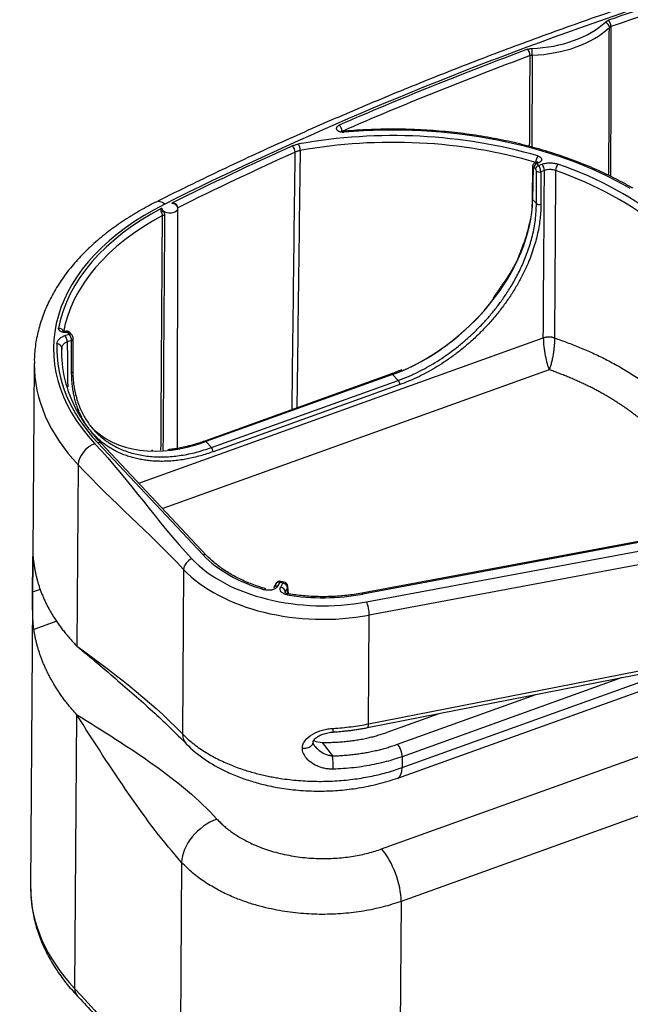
# Model space of a CAD drawing. Extents: x 2651 to 7771, y -1163 to 1075.
# Tile 31 of 256: x 3637 to 3685, y -464 to -386. Entities that reach past the tile are written whole.
import ezdxf

# ---------------------------------------------------------------- set-up
doc = ezdxf.new("R2010")
doc.units = 0
doc.header["$LTSCALE"] = 10
doc.layers.add('1', color=7, linetype='CONTINUOUS')

msp = doc.modelspace()

# ---------------------------------------------------------------- linework, layer by layer
at = {"layer": '1', "color": 7, "linetype": 'Continuous'}
for p, q in [((3677.487, -397.064), (3677.35, -397.113)), ((3677.161, -397.399), (3677.129, -399.934)), ((3649.055, -419.701), (3649.079, -400.689)), ((3640.664, -410.685), (3640.523, -410.536)), ((3640.8, -413.599), (3640.796, -411.025)), ((3637.707, -412.953), (3637.424, -454.384)), ((3665.993, -413.811), (3651.21, -419.122)), ((3651.355, -428.165), (3643.012, -419.29)), ((3694.603, -425.376), (3663.637, -431.156)), ((3637.585, -431.05), (3637.601, -428.693)), ((3656.826, -430.404), (3656.643, -430.721)), ((3657.484, -430.278), (3657.24, -430.223)), ((3657.834, -431.214), (3657.779, -430.615)), ((3664.093, -441.792), (3696.059, -435.511)), ((3666.487, -445.777), (3689.089, -437.658)), ((3665.646, -442.158), (3669.767, -440.677))]:
    msp.add_line(p, q, dxfattribs=at)
at = {"layer": '1', "color": 253, "linetype": 'Continuous'}
for p, q in [((3677.618, -397.124), (3677.481, -397.173)), ((3677.481, -397.173), (3677.619, -397.319)), ((3677.619, -397.319), (3677.903, -397.217)), ((3677.196, -397.481), (3677.164, -400.016)), ((3677.398, -397.597), (3677.26, -397.451)), ((3677.466, -400.338), (3677.462, -397.764)), ((3678.094, -397.717), (3677.809, -397.819)), ((3677.809, -397.819), (3677.813, -400.393)), ((3677.164, -400.016), (3677.466, -400.338)), ((3640.134, -410.784), (3640.48, -410.66)), ((3640.67, -411.16), (3640.325, -411.284)), ((3640.48, -410.66), (3640.339, -410.51)), ((3640.674, -413.733), (3640.67, -411.16)), ((3645.995, -422.463), (3678.007, -410.964)), ((3678.473, -413.48), (3647.881, -424.469)), ((3666.08, -413.851), (3651.297, -419.161)), ((3651.742, -419.635), (3666.525, -414.324)), ((3666.525, -414.324), (3666.08, -413.851)), ((3666.652, -414.657), (3651.869, -419.968)), ((3651.08, -428.127), (3642.736, -419.252)), ((3651.297, -419.161), (3651.742, -419.635)), ((3641.189, -421), (3641.091, -435.344)), ((3694.675, -425.452), (3663.709, -431.232)), ((3664.009, -431.839), (3695.953, -425.876)), ((3696.173, -426.927), (3664.229, -432.889)), ((3637.676, -428.666), (3637.601, -428.693)), ((3649.537, -429.278), (3649.448, -442.286)), ((3657.158, -430.296), (3656.975, -430.613)), ((3657.402, -430.351), (3657.158, -430.296)), ((3657.219, -430.668), (3657.402, -430.351)), ((3657.758, -430.73), (3657.576, -431.048)), ((3657.802, -431.209), (3657.758, -430.73)), ((3637.585, -431.05), (3638.199, -430.83)), ((3664.17, -441.497), (3664.229, -432.889)), ((3639.507, -433.372), (3637.686, -434.026)), ((3664.17, -441.497), (3696.136, -435.216)), ((3666.827, -444.957), (3689.429, -436.838)), ((3684.253, -437.831), (3666.832, -444.089)), ((3666.472, -443.104), (3677.404, -439.177)), ((3641.055, -440.745), (3640.906, -462.43)), ((3660.506, -442.96), (3661.33, -444.027)), ((3665.209, -451.385), (3687.488, -443.382)), ((3666.832, -444.089), (3666.827, -444.957)), ((3689.356, -447.417), (3666.754, -455.536)), ((3649.379, -452.45), (3649.246, -471.903)), ((3666.754, -455.536), (3666.623, -474.794))]:
    msp.add_line(p, q, dxfattribs=at)
at = {"layer": '1', "color": 7, "linetype": 'Continuous'}
for centre, start, end in [((3657.156, -430.594), 109.75873, 150.03036), ((3657.156, -430.594), 77.28164, 109.75873), ((3657.4, -430.65), 5.20792, 77.28164)]:
    msp.add_arc(centre, 0.381, start, end, dxfattribs=at)
at = {"layer": '1', "color": 253, "linetype": 'Continuous'}
for centre, major_axis, ratio, start_param, end_param in [((3807.421, -522.55), (-252.47, 1.726), 0.620496, 5.093064, 5.399821), ((3807.421, -522.55), (252.214, -1.724), 0.620496, 2.019456, 2.090122), ((3807.419, -522.848), (-251.833, 1.722), 0.620496, 5.161048, 5.231714), ((3676.557, -383.348), (-7.62, 0.052), 0.620496, 1.647272, 2.562427), ((3682.915, -386.279), (-0.26, 0.278), 0.65632, 3.751112, 5.317545), ((3683.175, -386.129), (-0.125, 0.36), 0.389199, 3.977673, 5.544106), ((3676.555, -383.646), (8.001, -0.055), 0.620496, 4.788864, 5.70402), ((3807.421, -522.55), (252.214, -1.724), 0.620496, 2.119577, 2.190243), ((3807.419, -522.848), (-251.833, 1.722), 0.620496, 5.26117, 5.331836), ((3676.765, -388.432), (-0.133, 0.357), 0.409081, 3.968994, 5.535427), ((3677.105, -388.366), (-0.015, 0.381), 0.059914, 4.045952, 5.612385), ((3666.278, -411.51), (-27.366, 0.187), 0.620496, 3.968566, 4.865151), ((3666.278, -411.51), (26.671, -0.182), 0.620496, 1.137632, 1.865048), ((3661.858, -394.427), (-0.152, 0.349), 0.4553, 3.945656, 5.512089), ((3662.227, -394.998), (0.034, -0.38), 0.119332, 2.46651, 3.142025), ((3658.649, -395.918), (-0.068, 0.375), 0.227439, 4.028516, 5.592331), ((3666.276, -411.807), (-26.29, 0.18), 0.620496, 4.279225, 5.00664), ((3807.421, -522.55), (252.214, -1.724), 0.620496, 2.208393, 2.256207), ((3807.419, -522.848), (-251.833, 1.722), 0.620496, 5.349986, 5.396831), ((3658.144, -396.072), (-0.157, 0.347), 0.466813, 3.939061, 5.505494), ((3677.48, -397.372), (0.185, 0.174), 0.675009, 0.999125, 2.569921), ((3677.479, -397.472), (0.129, -0.359), 0.399183, 2.398248, 3.140817), ((3677.574, -396.865), (0.108, 0.365), 0.329168, 0.716987, 2.280802), ((3677.616, -397.422), (0.129, -0.359), 0.399183, 2.398248, 3.1416), ((3677.901, -397.516), (0.129, -0.359), 0.399183, 0.840542, 2.398248), ((3679.161, -397.513), (-0.126, -0.36), 0.37876, 3.876405, 5.434111), ((3666.278, -411.51), (26.474, -0.181), 0.620496, 0.642052, 1.066738), ((3677.415, -397.402), (0.254, -0.003), 0.626363, 3.141788, 3.679198), ((3677.26, -397.55), (-0.043, 0.12), 0.399183, 5.539841, 7.101911), ((3677.617, -397.518), (-0.185, -0.174), 0.675009, 4.140718, 5.711514), ((3677.397, -397.697), (0.043, -0.12), 0.399183, 0.840542, 2.398248), ((3677.681, -397.685), (-0.254, 0), 0.611607, 0.528865, 2.099661), ((3677.617, -397.618), (-0.129, 0.359), 0.399183, 3.982135, 5.539841), ((3666.276, -411.805), (-26.093, 0.178), 0.620496, 3.783644, 4.208331), ((3648.035, -401.574), (0.682, -1.363), 0.497623, 2.344457, 3.141636), ((3677.685, -400.259), (-0.254, 0), 0.611607, 0.528865, 2.099661), ((3663.115, -411.932), (-23.875, 0.163), 0.620496, 5.399821, 6.817238), ((3663.115, -411.932), (23.62, -0.161), 0.620496, 2.279963, 3.032735), ((3663.113, -412.229), (-23.239, 0.159), 0.620496, 5.4323, 6.174328), ((3639.644, -410.478), (0.375, -0.069), 0.779568, 0.30544, 1.70725), ((3640.338, -410.71), (0.185, 0.174), 0.675009, 6.283186, 7.28231), ((3640.132, -411.083), (-0.129, 0.359), 0.399183, 3.982135, 5.539841), ((3640.478, -410.859), (-0.185, -0.174), 0.675009, 3.139803, 4.140718), ((3640.478, -410.959), (0.129, -0.359), 0.399183, 0.840542, 2.398248), ((3640.542, -411.026), (-0.254, 0), 0.611607, 2.099661, 3.142938), ((3678.456, -411.432), (0.889, -0.006), 0.608588, 1.061652, 2.104654), ((3678.456, -411.442), (-0.889, -0.009), 0.602679, 4.193304, 5.236265), ((3663.115, -411.932), (23.616, -0.161), 0.620496, 3.119041, 3.675646), ((3639.505, -411.739), (-0.381, 0.016), 0.78401, 3.183175, 4.740881), ((3663.107, -413.127), (25.399, -0.174), 0.620496, 3.144934, 3.675646), ((3640.546, -413.599), (-0.254, 0), 0.611607, 2.099661, 3.141593), ((3666.078, -414.05), (0.086, -0.239), 0.399183, 2.398248, 3.136892), ((3666.523, -414.524), (0.086, -0.239), 0.399183, 0.840542, 2.398248), ((3642.505, -420.528), (1.11, 1.044), 0.675009, 0.999125, 2.569921), ((3642.734, -419.551), (-0.278, -0.261), 0.675009, 3.141594, 4.140718), ((3651.295, -419.361), (0.086, -0.239), 0.399183, 2.398248, 3.136231), ((3651.74, -419.834), (0.086, -0.239), 0.399183, 0.840542, 2.398248), ((3651.078, -428.426), (-0.278, -0.261), 0.675009, 3.141473, 4.140718), ((3660.5, -424.744), (10.917, -0.075), 0.620496, 3.675646, 4.28564), ((3650.195, -429.041), (0.555, 0.522), 0.675009, 0.999125, 2.569921), ((3660.5, -424.744), (-11.938, 0.082), 0.620496, 0.534053, 1.873429), ((3660.496, -425.341), (12.7, -0.087), 0.620496, 3.675646, 5.015021), ((3656.973, -430.911), (0.33, -0.19), 0.73968, 1.968272, 3.141734), ((3657.156, -430.594), (-0.33, 0.19), 0.73968, 5.109864, 6.283181), ((3657.156, -430.594), (-0.084, -0.372), 0.260497, 3.14161, 3.83959), ((3657.217, -430.967), (-0.33, 0.19), 0.73968, 3.539068, 5.109864), ((3657.4, -430.65), (-0.084, -0.372), 0.260497, 3.14161, 3.83959), ((3657.4, -430.65), (-0.33, 0.19), 0.73968, 3.539068, 5.109864), ((3657.4, -430.65), (0.379, 0.035), 0.751979, 5.876922, 6.283193), ((3655.937, -431.178), (-0.106, -0.366), 0.324595, 3.137413, 3.857123), ((3657.742, -431.585), (0.062, 0.376), 0.194744, 6.281058, 6.968101), ((3660.5, -424.744), (10.917, -0.075), 0.620496, 4.461432, 5.015021), ((3663.707, -431.531), (0.07, -0.375), 0.233721, 2.449472, 3.141605), ((3664.005, -432.436), (-0.14, 0.749), 0.233721, 4.020269, 5.591065), ((3663.946, -441.045), (-0.147, 0.748), 0.226246, 3.141615, 4.018084), ((3651.202, -441.656), (-1.453, -1.421), 0.69102, 5.698129, 6.281361), ((3661.328, -441.377), (-0.046, 0.761), 0.04758, 3.129421, 4.040505), ((3666.447, -443.679), (0.258, -0.717), 0.399183, 0.827452, 2.345888), ((3661.306, -444.602), (0.018, -0.762), 0.076158, 0.901149, 2.424918), ((3665.8, -443.865), (0.687, -1.912), 0.399183, 6.282602, 7.110637), ((3652.118, -451.466), (-2.354, -2.131), 0.658535, 4.153269, 5.724065), ((3665.15, -453.829), (1.073, -2.988), 0.399183, 0.827452, 2.372068), ((3662.824, -454.557), (-25.399, 0.174), 0.620496, 6.291753, 6.817238), ((3642.221, -461.958), (1.11, 1.044), 0.675009, 2.569921, 3.134377)]:
    msp.add_ellipse(centre, major_axis=major_axis, ratio=ratio, start_param=start_param, end_param=end_param, dxfattribs=at)
at = {"layer": '1', "color": 7, "linetype": 'Continuous'}
for centre, major_axis, ratio, start_param, end_param in [((3648.444, -400.686), (-0.635, 0.004), 0.620496, 3.885237, 4.468253), ((3666.205, -403.953), (9.309, 8.639), 0.66947, 4.145029, 5.715825), ((3677.383, -399.938), (0.254, -0.003), 0.626363, 3.141568, 3.679198), ((3647.834, -400.966), (-0.114, -0.057), 0.063329, 1.02934, 2.645728), ((3648.444, -400.686), (-0.635, 0.004), 0.620496, 0.058103, 0.646068), ((3648.444, -400.686), (-0.635, 0.004), 0.620496, 0.646068, 3.885237), ((3649.007, -400.369), (-0.11, -0.064), 0.023171, 5.726566, 7.333175), ((3666.077, -403.815), (9.494, 8.813), 0.669579, 4.220859, 4.960017), ((3663.113, -412.227), (-23.236, 0.159), 0.620496, 6.260633, 6.612208), ((3663.107, -413.127), (25.399, -0.174), 0.620496, 3.141589, 3.144934), ((3651.422, -409.263), (9.309, 8.639), 0.66947, 3.145904, 4.145029), ((3662.824, -454.557), (-25.399, 0.174), 0.620496, 6.283182, 6.291753)]:
    msp.add_ellipse(centre, major_axis=major_axis, ratio=ratio, start_param=start_param, end_param=end_param, dxfattribs=at)
at = {"layer": '1', "color": 253, "linetype": 'Continuous', "extrusion": (0.375681, 0.134948, 0.916871)}
msp.add_ellipse((3647.949, -401.343), major_axis=(0.118, -0.004, -0.048), ratio=0.615978, start_param=0.924497, end_param=2.246606, dxfattribs=at)
at = {"layer": '1', "color": 7, "linetype": 'Continuous'}
for points, knots in [([(3714.246, -376.18), (3713.28, -376.413), (3710.488, -377.098), (3705.9, -378.284), (3700.508, -379.771), (3695.173, -381.335), (3689.899, -382.977), (3684.689, -384.695), (3679.544, -386.488), (3674.469, -388.356), (3669.466, -390.297), (3664.537, -392.311), (3659.685, -394.396), (3654.914, -396.551), (3650.811, -398.497), (3648.309, -399.732), (3647.352, -400.211)], [0, 0, 0, 0, 0.040038, 0.116064, 0.192093, 0.268123, 0.344156, 0.420191, 0.496228, 0.572267, 0.648308, 0.724351, 0.800396, 0.876443, 0.952492, 1, 1, 1, 1]), ([(3683.363, -386.334), (3683.35, -386.339), (3683.337, -386.344), (3683.319, -386.352), (3683.313, -386.355), (3683.302, -386.361), (3683.285, -386.37), (3683.259, -386.386), (3683.241, -386.401), (3683.233, -386.409)], [0, 0, 0, 0, 0.25, 0.25, 0.375, 0.375, 0.5, 0.75, 1, 1, 1, 1]), ([(3677.132, -388.6), (3677.117, -388.601), (3677.102, -388.602), (3677.08, -388.605), (3677.073, -388.606), (3677.058, -388.608), (3677.037, -388.612), (3677.002, -388.62), (3676.975, -388.628), (3676.962, -388.633)], [0, 0, 0, 0, 0.25, 0.25, 0.375, 0.375, 0.5, 0.75, 1, 1, 1, 1]), ([(3662.193, -394.619), (3662.167, -394.62), (3662.122, -394.622), (3662.067, -394.616), (3662.034, -394.61), (3662.023, -394.608), (3662.018, -394.61), (3662.015, -394.613)], [0, 0, 0, 0, 0.268782, 0.510146, 0.729836, 0.933526, 1, 1, 1, 1]), ([(3685.083, -399.111), (3684.83, -398.964), (3684.085, -398.548), (3682.794, -397.901), (3681.181, -397.202), (3679.493, -396.576), (3677.741, -396.026), (3675.931, -395.554), (3674.075, -395.162), (3672.179, -394.853), (3670.255, -394.628), (3668.311, -394.488), (3666.357, -394.433), (3664.437, -394.464), (3663.051, -394.546), (3662.316, -394.608), (3662.193, -394.619)], [0, 0, 0, 0, 0.041638, 0.120629, 0.19962, 0.278602, 0.357573, 0.436532, 0.515481, 0.59442, 0.673351, 0.752278, 0.831202, 0.910126, 0.984904, 1, 1, 1, 1]), ([(3658.758, -396.143), (3658.723, -396.15), (3658.654, -396.164), (3658.555, -396.191), (3658.492, -396.213), (3658.445, -396.23), (3658.43, -396.236), (3658.399, -396.249), (3658.384, -396.256), (3658.37, -396.262)], [0, 0, 0, 0, 0.25, 0.5, 0.75, 0.75, 0.875, 0.875, 1, 1, 1, 1]), ([(3677.351, -397.117), (3677.328, -397.123), (3677.279, -397.145), (3677.219, -397.204), (3677.178, -397.28), (3677.163, -397.347), (3677.161, -397.387), (3677.161, -397.399)], [0, 0, 0, 0, 0.189057, 0.439542, 0.664966, 0.893567, 1, 1, 1, 1]), ([(3647.352, -400.211), (3647.091, -400.342), (3646.348, -400.73), (3645.176, -401.417), (3643.884, -402.298), (3642.696, -403.244), (3641.619, -404.247), (3640.662, -405.304), (3639.831, -406.406), (3639.13, -407.548), (3638.566, -408.721), (3638.139, -409.917), (3637.855, -411.128), (3637.72, -412.163), (3637.717, -412.79), (3637.724, -413.011)], [0, 0, 0, 0, 0.044552, 0.128587, 0.212688, 0.29676, 0.380723, 0.464471, 0.547876, 0.630804, 0.71314, 0.794818, 0.875849, 0.956335, 1, 1, 1, 1]), ([(3648.6, -400.304), (3648.64, -400.301), (3648.656, -400.3), (3648.664, -400.3), (3648.68, -400.3), (3648.688, -400.3), (3648.712, -400.3), (3648.728, -400.301), (3648.759, -400.304), (3648.775, -400.306), (3648.799, -400.311), (3648.807, -400.313), (3648.818, -400.316), (3648.822, -400.317), (3648.83, -400.319), (3648.834, -400.32), (3648.853, -400.327), (3648.868, -400.333), (3648.889, -400.344), (3648.896, -400.348), (3648.906, -400.354), (3648.91, -400.357), (3648.916, -400.361), (3648.919, -400.364), (3648.928, -400.372), (3648.937, -400.38), (3648.944, -400.39), (3648.949, -400.396), (3648.952, -400.4), (3648.954, -400.404)], [0, 0, 0, 0, 0.125, 0.1875, 0.1875, 0.25, 0.25, 0.375, 0.375, 0.5, 0.5, 0.5625, 0.5625, 0.59375, 0.59375, 0.625, 0.625, 0.75, 0.75, 0.8125, 0.8125, 0.84375, 0.84375, 0.875, 0.875, 0.9375, 0.96875, 0.96875, 1, 1, 1, 1]), ([(3647.778, -401.002), (3647.776, -400.997), (3647.774, -400.993), (3647.772, -400.986), (3647.77, -400.982), (3647.766, -400.971), (3647.764, -400.963), (3647.761, -400.948), (3647.759, -400.941), (3647.758, -400.93), (3647.757, -400.926), (3647.756, -400.92), (3647.756, -400.915), (3647.755, -400.898), (3647.755, -400.884), (3647.756, -400.864), (3647.757, -400.854), (3647.758, -400.845), (3647.759, -400.839), (3647.759, -400.835), (3647.762, -400.82), (3647.765, -400.808), (3647.771, -400.786), (3647.775, -400.775), (3647.783, -400.754), (3647.788, -400.743), (3647.795, -400.73), (3647.797, -400.726), (3647.799, -400.722), (3647.802, -400.718), (3647.809, -400.706), (3647.811, -400.702)], [0, 0, 0, 0, 0.03125, 0.03125, 0.0625, 0.0625, 0.125, 0.125, 0.1875, 0.1875, 0.21875, 0.21875, 0.25, 0.25, 0.375, 0.375, 0.4375, 0.46875, 0.46875, 0.5, 0.5, 0.625, 0.625, 0.75, 0.75, 0.875, 0.875, 0.9375, 0.9375, 0.96875, 1, 1, 1, 1]), ([(3647.865, -401.283), (3647.865, -401.272), (3647.864, -401.251), (3647.86, -401.217), (3647.854, -401.194), (3647.849, -401.176), (3647.848, -401.17), (3647.844, -401.158), (3647.838, -401.14), (3647.827, -401.11), (3647.817, -401.086), (3647.811, -401.072), (3647.809, -401.067), (3647.807, -401.062), (3647.805, -401.058), (3647.801, -401.05), (3647.792, -401.031), (3647.784, -401.013), (3647.778, -401.001)], [0, 0, 0, 0, 0.125, 0.25, 0.375, 0.375, 0.4375, 0.4375, 0.5, 0.625, 0.75, 0.75, 0.78125, 0.78125, 0.8125, 0.8125, 0.875, 1, 1, 1, 1]), ([(3647.935, -400.92), (3647.942, -400.935), (3647.949, -400.951), (3647.959, -400.975), (3647.962, -400.983), (3647.969, -400.999), (3647.972, -401.007), (3647.981, -401.031), (3647.992, -401.062), (3648.001, -401.093), (3648.007, -401.116), (3648.009, -401.123), (3648.013, -401.139), (3648.015, -401.146), (3648.02, -401.169), (3648.025, -401.198), (3648.03, -401.242), (3648.031, -401.269), (3648.031, -401.283)], [0, 0, 0, 0, 0.125, 0.125, 0.1875, 0.1875, 0.25, 0.25, 0.375, 0.5, 0.5, 0.5625, 0.5625, 0.625, 0.625, 0.75, 0.875, 1, 1, 1, 1]), ([(3648.954, -400.403), (3648.961, -400.415), (3648.967, -400.426), (3648.976, -400.445), (3648.978, -400.451), (3648.982, -400.459), (3648.984, -400.464), (3648.986, -400.469), (3648.992, -400.485), (3648.998, -400.501), (3649.001, -400.513), (3649.002, -400.517)], [0, 0, 0, 0, 0.326437, 0.326437, 0.489656, 0.489656, 0.571265, 0.571265, 0.652875, 0.979312, 1, 1, 1, 1]), ([(3676.962, -401.598), (3676.926, -401.793), (3676.75, -402.623), (3676.473, -403.467), (3676.202, -404.119)], [0, 0, 0, 0, 0.237075, 1, 1, 1, 1]), ([(3676.202, -404.119), (3676.2, -404.127), (3675.983, -404.787), (3675.635, -405.477), (3675.198, -406.113), (3675.191, -406.123)], [0, 0, 0, 0, 0.011473, 0.984764, 1, 1, 1, 1]), ([(3640.25, -410.438), (3640.222, -410.445), (3640.172, -410.453), (3640.104, -410.453), (3640.057, -410.449), (3640.034, -410.447), (3640.029, -410.448), (3640.026, -410.452)], [0, 0, 0, 0, 0.256664, 0.484738, 0.689058, 0.876485, 1, 1, 1, 1]), ([(3640.239, -410.441), (3640.271, -410.445), (3640.282, -410.451), (3640.285, -410.454), (3640.289, -410.457), (3640.293, -410.459), (3640.299, -410.465), (3640.304, -410.469), (3640.319, -410.484), (3640.329, -410.496), (3640.339, -410.51)], [0, 0, 0, 0, 0.452503, 0.520941, 0.520941, 0.589378, 0.589378, 0.726252, 0.726252, 1, 1, 1, 1]), ([(3640.524, -410.536), (3640.506, -410.517), (3640.466, -410.483), (3640.394, -410.447), (3640.317, -410.431), (3640.266, -410.435), (3640.241, -410.441)], [0, 0, 0, 0, 0.2407, 0.494227, 0.750063, 1, 1, 1, 1]), ([(3640.796, -411.025), (3640.796, -410.993), (3640.787, -410.917), (3640.745, -410.793), (3640.694, -410.719), (3640.664, -410.685)], [0, 0, 0, 0, 0.257675, 0.635233, 1, 1, 1, 1]), ([(3640.765, -413.521), (3640.77, -413.733), (3640.779, -414.152), (3640.847, -414.748), (3640.949, -415.307), (3641.086, -415.828), (3641.252, -416.311), (3641.443, -416.757), (3641.655, -417.167), (3641.885, -417.542), (3642.129, -417.883), (3642.343, -418.142), (3642.474, -418.287), (3642.517, -418.332)], [0, 0, 0, 0, 0.111813, 0.220167, 0.325061, 0.426495, 0.52447, 0.618986, 0.710041, 0.797637, 0.881772, 0.962448, 1, 1, 1, 1]), ([(3643.012, -419.29), (3642.856, -419.124), (3642.418, -418.637), (3641.779, -417.805), (3641.294, -417.08), (3641.099, -416.682), (3641.075, -416.631)], [0, 0, 0, 0, 0.195953, 0.570508, 0.945442, 1, 1, 1, 1]), ([(3651.21, -419.122), (3650.901, -419.233), (3650.373, -419.402), (3649.694, -419.576), (3649.166, -419.686), (3648.716, -419.762), (3648.422, -419.798), (3648.282, -419.814)], [0, 0, 0, 0, 0.311113, 0.533616, 0.690715, 0.852688, 1, 1, 1, 1]), ([(3637.601, -428.693), (3637.603, -428.416), (3637.605, -428.265), (3637.62, -428.241), (3637.634, -428.358), (3637.656, -428.569)], [0, 0, 0, 0, 0.5, 0.5, 1, 1, 1, 1]), ([(3656.043, -430.812), (3655.853, -430.757), (3655.309, -430.587), (3654.448, -430.258), (3653.504, -429.801), (3652.653, -429.283), (3651.933, -428.734), (3651.53, -428.351), (3651.355, -428.165)], [0, 0, 0, 0, 0.096959, 0.282053, 0.467035, 0.651854, 0.836575, 1, 1, 1, 1]), ([(3637.686, -434.026), (3637.633, -433.669), (3637.604, -433.178), (3637.579, -432.077), (3637.582, -431.492), (3637.585, -431.05)], [0, 0, 0, 0, 0.5, 0.5, 1, 1, 1, 1]), ([(3657.804, -431.21), (3657.775, -431.204), (3657.722, -431.193), (3657.638, -431.165), (3657.578, -431.13), (3657.556, -431.122), (3657.551, -431.123)], [0, 0, 0, 0, 0.186868, 0.362353, 0.682207, 1, 1, 1, 1]), ([(3663.637, -431.156), (3663.437, -431.193), (3662.849, -431.292), (3661.851, -431.402), (3660.649, -431.449), (3659.444, -431.413), (3658.495, -431.317), (3657.955, -431.234), (3657.804, -431.21)], [0, 0, 0, 0, 0.106531, 0.310104, 0.513809, 0.717538, 0.921243, 1, 1, 1, 1]), ([(3641.091, -435.344), (3642.182, -436.235), (3644.239, -437.973), (3647.174, -440.539), (3648.931, -442.249), (3649.747, -443.074)], [0, 0, 0, 0, 0.368322, 0.701587, 1, 1, 1, 1]), ([(3659.786, -442.974), (3659.785, -442.923), (3659.819, -442.798), (3660.002, -442.594), (3660.273, -442.422), (3660.571, -442.291), (3660.946, -442.185), (3661.224, -442.148), (3661.374, -442.138)], [0, 0, 0, 0, 0.157755, 0.369062, 0.501524, 0.651799, 0.819195, 1, 1, 1, 1]), ([(3649.747, -443.074), (3650.194, -443.528), (3651.136, -444.311), (3652.607, -445.15), (3653.873, -445.691), (3654.928, -446.051), (3656.051, -446.352), (3657.338, -446.603), (3658.843, -446.779), (3660.395, -446.83), (3661.94, -446.76), (3663.431, -446.58), (3664.978, -446.262), (3665.982, -445.958), (3666.486, -445.777)], [0, 0, 0, 0, 0.126377, 0.238105, 0.304736, 0.365216, 0.426756, 0.497911, 0.578728, 0.669252, 0.743581, 0.823449, 0.908902, 1, 1, 1, 1]), ([(3658.935, -443.419), (3658.998, -443.421), (3659.127, -443.425), (3659.316, -443.394), (3659.486, -443.337), (3659.621, -443.257), (3659.713, -443.167), (3659.766, -443.077), (3659.784, -443.01), (3659.786, -442.974), (3659.787, -442.966)], [0, 0, 0, 0, 0.14835, 0.302853, 0.457384, 0.605619, 0.742328, 0.86415, 0.969644, 1, 1, 1, 1]), ([(3637.441, -454.532), (3637.435, -454.686), (3637.433, -454.873), (3637.44, -455.06), (3637.441, -455.093)], [0, 0, 0, 0, 0.825898, 1, 1, 1, 1]), ([(3637.444, -455.159), (3637.462, -455.509), (3637.56, -456.262), (3637.809, -457.408), (3638.211, -458.591), (3638.744, -459.751), (3639.409, -460.884), (3640.195, -461.972), (3640.795, -462.666), (3641.111, -463.002)], [0, 0, 0, 0, 0.12489, 0.26938, 0.414371, 0.560203, 0.707083, 0.855066, 1, 1, 1, 1]), ([(3641.106, -462.997), (3641.492, -463.409), (3642.347, -464.333), (3643.744, -465.9), (3645.383, -467.77), (3647.268, -469.926), (3648.624, -471.409), (3649.346, -472.186)], [0, 0, 0, 0, 0.13996, 0.30995, 0.509997, 0.740047, 1, 1, 1, 1])]:
    msp.add_open_spline(points, degree=3, knots=knots, dxfattribs=at)
at = {"layer": '1', "color": 253, "linetype": 'Continuous'}
for points, knots in [([(3682.917, -385.98), (3682.933, -385.964), (3682.969, -385.935), (3683.01, -385.908), (3683.043, -385.889), (3683.06, -385.88), (3683.078, -385.872), (3683.089, -385.866), (3683.095, -385.863), (3683.126, -385.849), (3683.151, -385.839), (3683.177, -385.83)], [0, 0, 0, 0, 0.25, 0.5, 0.5, 0.625, 0.6875, 0.6875, 0.75, 0.75, 1, 1, 1, 1]), ([(3683.199, -398.122), (3683.202, -397.202), (3683.204, -396.282), (3683.216, -392.378), (3683.224, -389.393), (3683.233, -386.409)], [0, 0, 0, 0, 0.235622, 0.235622, 1, 1, 1, 1]), ([(3676.767, -388.133), (3676.793, -388.123), (3676.846, -388.106), (3676.901, -388.093), (3676.944, -388.085), (3676.966, -388.081), (3676.988, -388.078), (3677.002, -388.076), (3677.01, -388.075), (3677.047, -388.071), (3677.077, -388.068), (3677.107, -388.067)], [0, 0, 0, 0, 0.25, 0.5, 0.5, 0.625, 0.6875, 0.6875, 0.75, 0.75, 1, 1, 1, 1]), ([(3662.229, -394.699), (3662.201, -394.702), (3662.172, -394.703), (3662.13, -394.702), (3662.109, -394.701), (3662.088, -394.699), (3662.074, -394.698), (3662.067, -394.697), (3662.032, -394.693), (3662.004, -394.688), (3661.965, -394.679), (3661.945, -394.674), (3661.926, -394.668), (3661.913, -394.664), (3661.907, -394.662), (3661.876, -394.651), (3661.853, -394.641), (3661.82, -394.624), (3661.805, -394.615), (3661.79, -394.606), (3661.78, -394.599), (3661.775, -394.596), (3661.752, -394.579), (3661.735, -394.565), (3661.713, -394.542), (3661.703, -394.531), (3661.693, -394.519), (3661.688, -394.511), (3661.685, -394.507), (3661.672, -394.486), (3661.663, -394.469), (3661.654, -394.444), (3661.651, -394.431), (3661.648, -394.418), (3661.647, -394.409), (3661.647, -394.404), (3661.645, -394.382), (3661.646, -394.365), (3661.651, -394.339), (3661.654, -394.326), (3661.659, -394.313), (3661.663, -394.304), (3661.664, -394.3), (3661.675, -394.279), (3661.685, -394.263), (3661.703, -394.239), (3661.713, -394.228), (3661.725, -394.217), (3661.732, -394.209), (3661.736, -394.206), (3661.757, -394.188), (3661.794, -394.161), (3661.837, -394.139), (3661.861, -394.129)], [0, 0, 0, 0, 0.0625, 0.0625, 0.09375, 0.109375, 0.109375, 0.125, 0.125, 0.1875, 0.1875, 0.21875, 0.234375, 0.234375, 0.25, 0.25, 0.3125, 0.3125, 0.34375, 0.359375, 0.359375, 0.375, 0.375, 0.4375, 0.4375, 0.46875, 0.484375, 0.484375, 0.5, 0.5, 0.5625, 0.5625, 0.59375, 0.609375, 0.609375, 0.625, 0.625, 0.6875, 0.6875, 0.71875, 0.734375, 0.734375, 0.75, 0.75, 0.8125, 0.8125, 0.84375, 0.859375, 0.859375, 0.875, 0.875, 0.9375, 1, 1, 1, 1]), ([(3677.576, -396.566), (3677.597, -396.572), (3677.637, -396.586), (3677.674, -396.603), (3677.7, -396.617), (3677.709, -396.622), (3677.725, -396.632), (3677.733, -396.638), (3677.756, -396.654), (3677.77, -396.665), (3677.789, -396.683), (3677.798, -396.692), (3677.807, -396.701), (3677.812, -396.708), (3677.815, -396.711), (3677.828, -396.727), (3677.845, -396.754), (3677.856, -396.781), (3677.861, -396.798), (3677.863, -396.803), (3677.864, -396.809), (3677.865, -396.814), (3677.867, -396.824), (3677.868, -396.831), (3677.87, -396.852), (3677.869, -396.867), (3677.866, -396.888), (3677.864, -396.898), (3677.861, -396.909), (3677.859, -396.916), (3677.857, -396.92), (3677.851, -396.937), (3677.838, -396.964), (3677.819, -396.99), (3677.805, -397.006), (3677.802, -397.009), (3677.796, -397.015), (3677.793, -397.018), (3677.784, -397.027), (3677.777, -397.033), (3677.757, -397.05), (3677.742, -397.061), (3677.718, -397.076), (3677.706, -397.084), (3677.693, -397.091), (3677.684, -397.095), (3677.68, -397.097), (3677.657, -397.108), (3677.638, -397.117), (3677.618, -397.124)], [0, 0, 0, 0, 0.0625, 0.125, 0.125, 0.15625, 0.15625, 0.1875, 0.1875, 0.25, 0.25, 0.28125, 0.296875, 0.296875, 0.3125, 0.3125, 0.375, 0.4375, 0.4375, 0.453125, 0.453125, 0.46875, 0.46875, 0.5, 0.5, 0.5625, 0.5625, 0.59375, 0.609375, 0.609375, 0.625, 0.625, 0.6875, 0.75, 0.75, 0.765625, 0.765625, 0.78125, 0.78125, 0.8125, 0.8125, 0.875, 0.875, 0.90625, 0.921875, 0.921875, 0.9375, 0.9375, 1, 1, 1, 1]), ([(3677.903, -397.217), (3677.999, -397.183), (3678.1, -397.157), (3678.312, -397.121), (3678.422, -397.112), (3678.641, -397.111), (3678.752, -397.12), (3678.965, -397.155), (3679.066, -397.18), (3679.163, -397.214)], [0, 0, 0, 0, 0.25, 0.25, 0.5, 0.5, 0.75, 0.75, 1, 1, 1, 1]), ([(3678.976, -397.714), (3678.921, -397.698), (3678.811, -397.664), (3678.627, -397.642), (3678.44, -397.642), (3678.257, -397.666), (3678.148, -397.7), (3678.094, -397.717)], [0, 0, 0, 0, 0.195655, 0.397799, 0.602202, 0.804345, 1, 1, 1, 1]), ([(3678.976, -397.714), (3678.973, -398.085), (3678.971, -398.456), (3678.957, -400.708), (3678.945, -402.589), (3678.92, -406.635), (3678.906, -408.799), (3678.892, -410.963)], [0, 0, 0, 0, 0.083973, 0.083973, 0.509964, 0.509964, 1, 1, 1, 1]), ([(3666.525, -414.324), (3666.755, -414.238), (3667.216, -414.064), (3667.909, -413.753), (3668.6, -413.404), (3669.288, -413.014), (3669.969, -412.584), (3670.64, -412.117), (3671.298, -411.613), (3671.939, -411.073), (3672.561, -410.5), (3673.16, -409.895), (3673.732, -409.261), (3674.28, -408.593), (3674.818, -407.87), (3675.353, -407.065), (3675.88, -406.157), (3676.377, -405.148), (3676.819, -404.044), (3677.172, -402.856), (3677.419, -401.597), (3677.45, -400.767), (3677.466, -400.338)], [0, 0, 0, 0, 0.040106, 0.080497, 0.121172, 0.162132, 0.203376, 0.244905, 0.286718, 0.328816, 0.371198, 0.413866, 0.456817, 0.500054, 0.544668, 0.594393, 0.649226, 0.709168, 0.774218, 0.844374, 0.919635, 1, 1, 1, 1]), ([(3647.743, -419.845), (3647.76, -417.276), (3647.8, -411.089), (3647.841, -404.902), (3647.865, -401.283)], [0, 0, 0, 0, 0.415215, 1, 1, 1, 1]), ([(3640.339, -410.51), (3640.329, -410.513), (3640.314, -410.516), (3640.298, -410.519), (3640.287, -410.521), (3640.282, -410.522), (3640.255, -410.526), (3640.212, -410.531), (3640.169, -410.532), (3640.136, -410.532), (3640.125, -410.532), (3640.109, -410.531), (3640.103, -410.531), (3640.092, -410.53), (3640.065, -410.528), (3640.017, -410.521), (3639.976, -410.513), (3639.951, -410.506), (3639.946, -410.504), (3639.936, -410.502), (3639.921, -410.497), (3639.906, -410.492), (3639.878, -410.482), (3639.86, -410.475), (3639.834, -410.462), (3639.821, -410.456), (3639.809, -410.449), (3639.801, -410.444), (3639.797, -410.442), (3639.778, -410.43), (3639.749, -410.409), (3639.724, -410.387), (3639.711, -410.373), (3639.708, -410.369), (3639.703, -410.364), (3639.7, -410.36), (3639.692, -410.351), (3639.688, -410.345), (3639.675, -410.326), (3639.661, -410.301), (3639.651, -410.274), (3639.647, -410.254), (3639.645, -410.247), (3639.644, -410.234), (3639.642, -410.22), (3639.643, -410.206), (3639.644, -410.193), (3639.645, -410.186), (3639.646, -410.179)], [0, 0, 0, 0, 0.03125, 0.046875, 0.046875, 0.0625, 0.0625, 0.125, 0.1875, 0.1875, 0.21875, 0.21875, 0.234375, 0.234375, 0.25, 0.3125, 0.375, 0.375, 0.390625, 0.390625, 0.40625, 0.4375, 0.4375, 0.5, 0.5, 0.53125, 0.546875, 0.546875, 0.5625, 0.5625, 0.625, 0.6875, 0.6875, 0.703125, 0.703125, 0.71875, 0.71875, 0.75, 0.75, 0.8125, 0.875, 0.875, 0.90625, 0.90625, 0.9375, 0.96875, 0.96875, 1, 1, 1, 1]), ([(3639.507, -411.44), (3639.51, -411.373), (3639.526, -411.307), (3639.585, -411.18), (3639.629, -411.118), (3639.737, -411.004), (3639.804, -410.951), (3639.956, -410.858), (3640.041, -410.817), (3640.134, -410.784)], [0, 0, 0, 0, 0.25, 0.25, 0.5, 0.5, 0.75, 0.75, 1, 1, 1, 1]), ([(3678.007, -410.982), (3678.011, -411.387), (3678.074, -411.909), (3678.252, -412.823), (3678.364, -413.216), (3678.473, -413.48)], [0, 0, 0, 0, 0.5, 0.5, 1, 1, 1, 1]), ([(3678.892, -410.972), (3678.893, -411.038), (3678.893, -411.17), (3678.883, -411.386), (3678.864, -411.645), (3678.831, -411.958), (3678.781, -412.303), (3678.717, -412.649), (3678.643, -412.969), (3678.558, -413.258), (3678.501, -413.408), (3678.473, -413.48)], [0, 0, 0, 0, 0.084628, 0.168288, 0.249942, 0.371137, 0.500047, 0.615625, 0.750152, 0.878509, 1, 1, 1, 1]), ([(3678.892, -410.972), (3679.222, -411.086), (3679.898, -411.319), (3680.903, -411.714), (3681.928, -412.157), (3682.961, -412.654), (3683.996, -413.208), (3685.021, -413.823), (3686.031, -414.497), (3686.659, -414.986), (3686.978, -415.235)], [0, 0, 0, 0, 0.105146, 0.215965, 0.332456, 0.454619, 0.582455, 0.715964, 0.855145, 1, 1, 1, 1]), ([(3640.325, -411.284), (3640.276, -411.304), (3640.176, -411.344), (3640.055, -411.428), (3639.961, -411.526), (3639.901, -411.632), (3639.891, -411.706), (3639.886, -411.743)], [0, 0, 0, 0, 0.195855, 0.397901, 0.602099, 0.804145, 1, 1, 1, 1]), ([(3642.517, -418.332), (3642.562, -418.38), (3642.692, -418.514), (3642.914, -418.722), (3643.184, -418.945), (3643.453, -419.144), (3643.719, -419.319), (3644.191, -419.597), (3644.912, -419.927), (3645.938, -420.22), (3647.03, -420.374), (3648.171, -420.391), (3649.347, -420.271), (3650.541, -420.031), (3651.342, -419.766), (3651.742, -419.635)], [0, 0, 0, 0, 0.0227, 0.064913, 0.105144, 0.143396, 0.179666, 0.213957, 0.329214, 0.443482, 0.556762, 0.669053, 0.780357, 0.890672, 1, 1, 1, 1]), ([(3656.975, -430.613), (3656.939, -430.675), (3656.883, -430.731), (3656.739, -430.825), (3656.65, -430.863), (3656.457, -430.913), (3656.351, -430.925), (3656.141, -430.922), (3656.036, -430.907), (3655.939, -430.879)], [0, 0, 0, 0, 0.25, 0.25, 0.5, 0.5, 0.75, 0.75, 1, 1, 1, 1]), ([(3657.744, -431.287), (3657.641, -431.27), (3657.546, -431.239), (3657.381, -431.158), (3657.312, -431.106), (3657.214, -430.99), (3657.184, -430.926), (3657.169, -430.796), (3657.183, -430.73), (3657.219, -430.668)], [0, 0, 0, 0, 0.25, 0.25, 0.5, 0.5, 0.75, 0.75, 1, 1, 1, 1]), ([(3661.385, -441.849), (3661.623, -441.833), (3662.097, -441.8), (3662.801, -441.721), (3663.493, -441.623), (3663.945, -441.539), (3664.17, -441.497)], [0, 0, 0, 0, 0.252292, 0.503055, 0.75229, 1, 1, 1, 1]), ([(3649.448, -442.286), (3649.589, -442.425), (3649.867, -442.699), (3650.33, -443.083), (3650.812, -443.438), (3651.311, -443.764), (3651.822, -444.062), (3652.341, -444.332), (3652.863, -444.575), (3653.384, -444.794), (3653.902, -444.988), (3654.412, -445.16), (3654.912, -445.311), (3655.4, -445.443), (3655.873, -445.556), (3656.33, -445.654), (3656.768, -445.736), (3657.525, -445.861), (3658.621, -445.989), (3660.069, -446.056), (3661.508, -446.023), (3662.921, -445.894), (3664.289, -445.671), (3665.603, -445.366), (3666.42, -445.093), (3666.827, -444.957)], [0, 0, 0, 0, 0.040701, 0.080142, 0.118324, 0.155247, 0.19091, 0.225314, 0.258458, 0.290343, 0.320968, 0.350334, 0.37844, 0.405287, 0.430874, 0.455201, 0.478269, 0.500077, 0.573383, 0.646059, 0.718106, 0.789523, 0.86031, 0.930469, 1, 1, 1, 1]), ([(3658.935, -443.419), (3658.941, -443.36), (3658.951, -443.246), (3659.015, -443.027), (3659.222, -442.675), (3659.728, -442.272), (3660.383, -442.016), (3660.948, -441.887), (3661.24, -441.862), (3661.385, -441.849)], [0, 0, 0, 0, 0.065296, 0.12521, 0.250255, 0.499689, 0.749492, 0.874765, 1, 1, 1, 1]), ([(3661.363, -445.074), (3661.242, -445.072), (3661.004, -445.068), (3660.658, -445.014), (3660.331, -444.924), (3660.023, -444.796), (3659.64, -444.58), (3659.269, -444.264), (3659.041, -443.899), (3658.949, -443.626), (3658.94, -443.488), (3658.935, -443.419)], [0, 0, 0, 0, 0.104131, 0.204678, 0.303163, 0.401201, 0.500429, 0.70013, 0.849907, 0.924973, 1, 1, 1, 1]), ([(3659.905, -443.238), (3659.946, -443.293), (3660.057, -443.423), (3660.331, -443.663), (3660.68, -443.86), (3661.047, -443.984), (3661.237, -444.013), (3661.33, -444.027)], [0, 0, 0, 0, 0.128441, 0.316301, 0.657762, 0.832693, 1, 1, 1, 1]), ([(3666.832, -444.089), (3666.596, -444.17), (3666.122, -444.332), (3665.378, -444.538), (3664.612, -444.714), (3663.823, -444.857), (3663.017, -444.966), (3662.196, -445.042), (3661.641, -445.064), (3661.363, -445.074)], [0, 0, 0, 0, 0.140776, 0.282244, 0.424404, 0.567259, 0.710809, 0.855055, 1, 1, 1, 1]), ([(3666.754, -455.536), (3666.522, -455.616), (3666.055, -455.776), (3665.322, -455.981), (3664.566, -456.159), (3663.787, -456.307), (3662.988, -456.422), (3662.172, -456.506), (3661.343, -456.555), (3660.504, -456.57), (3659.658, -456.549), (3658.81, -456.492), (3657.963, -456.399), (3657.114, -456.267), (3656.237, -456.09), (3655.31, -455.854), (3654.323, -455.543), (3653.294, -455.142), (3652.248, -454.641), (3651.216, -454.028), (3650.221, -453.3), (3649.666, -452.739), (3649.379, -452.45)], [0, 0, 0, 0, 0.040106, 0.080496, 0.121171, 0.16213, 0.203374, 0.244903, 0.286716, 0.328814, 0.371197, 0.413864, 0.456817, 0.500054, 0.544668, 0.594391, 0.649225, 0.709167, 0.774216, 0.844372, 0.919634, 1, 1, 1, 1])]:
    msp.add_open_spline(points, degree=3, knots=knots, dxfattribs=at)
for points in [[(3683.363, -386.334), (3683.352, -390.285), (3683.34, -394.236), (3683.328, -398.187)], [(3676.926, -395.829), (3676.938, -393.43), (3676.95, -391.032), (3676.962, -388.633)], [(3677.132, -388.6), (3677.12, -391.025), (3677.107, -393.449), (3677.095, -395.873)], [(3658.146, -395.773), (3658.185, -395.756), (3658.264, -395.723), (3658.387, -395.682), (3658.516, -395.647), (3658.606, -395.628), (3658.651, -395.619)], [(3658.118, -416.64), (3658.203, -409.847), (3658.286, -403.055), (3658.37, -396.262)], [(3658.758, -396.143), (3658.672, -402.929), (3658.586, -409.716), (3658.5, -416.503)], [(3677.412, -397.091), (3677.412, -397.086), (3677.413, -397.081), (3677.413, -397.076)], [(3678.007, -410.964), (3678.036, -406.548), (3678.065, -402.132), (3678.094, -397.717)], [(3648.031, -401.283), (3647.985, -407.468), (3647.941, -413.653), (3647.899, -419.837)], [(3639.893, -412.47), (3639.89, -412.228), (3639.888, -411.985), (3639.886, -411.743)], [(3640.325, -411.284), (3640.336, -412.468), (3640.348, -413.652), (3640.359, -414.837)], [(3642.513, -419.333), (3645.294, -422.291), (3647.418, -425.485), (3650.199, -428.444)], [(3649.537, -429.278), (3646.756, -426.319), (3643.971, -423.958), (3641.189, -421)], [(3657.576, -431.048), (3657.576, -431.076), (3657.576, -431.105), (3657.575, -431.134)], [(3641.091, -435.344), (3643.874, -437.387), (3646.657, -439.431), (3649.448, -442.286)], [(3641.055, -440.745), (3645.219, -443.34), (3649.383, -445.935), (3652.177, -449.022)], [(3649.379, -452.45), (3646.584, -449.363), (3643.819, -445.054), (3641.055, -440.745)], [(3640.906, -462.43), (3643.687, -465.389), (3646.465, -468.945), (3649.246, -471.903)]]:
    msp.add_open_spline(points, degree=3, dxfattribs=at)
at = {"layer": '1', "color": 7, "linetype": 'Continuous'}
for points, degree in [([(3677.432, -397.082), (3677.413, -397.076)], 1), ([(3677.129, -399.937), (3677.126, -400.158), (3677.115, -400.382), (3677.096, -400.608)], 3), ([(3675.191, -406.123), (3674.046, -407.788)], 1), ([(3678.007, -410.964), (3678.007, -410.97), (3678.007, -410.976), (3678.007, -410.982)], 3), ([(3678.892, -410.963), (3678.892, -410.972)], 1), ([(3666.821, -413.471), (3665.993, -413.811)], 1), ([(3647.105, -419.874), (3647.07, -419.872), (3647.035, -419.87), (3647, -419.867)], 3), ([(3657.576, -431.048), (3657.561, -431.072), (3657.554, -431.101), (3657.555, -431.131)], 3), ([(3661.374, -442.138), (3662.762, -442.054), (3664.093, -441.792)], 2), ([(3659.906, -443.239), (3659.774, -443.037), (3659.787, -442.939)], 2), ([(3659.844, -442.822), (3660.049, -442.907), (3660.276, -442.956), (3660.506, -442.96)], 3)]:
    msp.add_open_spline(points, degree=degree, dxfattribs=at)
at = {"layer": '1', "color": 253, "linetype": 'Continuous'}
for points, weights in [([(3677.813, -400.393), (3677.823, -406.397), (3673.199, -412.305), (3666.652, -414.657)], [1, 0.804737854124, 0.804737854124, 1]), ([(3685.564, -417.287), (3683.643, -415.738), (3681.248, -414.452), (3678.473, -413.48)], [1, 0.986804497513, 0.986804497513, 1]), ([(3642.013, -418.106), (3641.112, -416.895), (3640.677, -415.395), (3640.674, -413.733)], [0.872064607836, 0.894434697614, 0.937079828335, 1]), ([(3651.869, -419.968), (3647.862, -421.407), (3644.248, -420.894), (3642.152, -418.285)], [1, 0.870733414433, 0.827043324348, 0.868929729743]), ([(3661.33, -444.027), (3663.152, -443.983), (3664.895, -443.67), (3666.472, -443.104)], [1, 0.982817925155, 0.982817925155, 1]), ([(3652.177, -449.022), (3654.996, -452.136), (3660.394, -453.115), (3665.209, -451.385)], [1, 0.804737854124, 0.804737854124, 1])]:
    msp.add_rational_spline(points, weights, degree=3, dxfattribs=at)
at = {"layer": '1', "color": 7, "linetype": 'Continuous'}
for points, weights in [([(3637.656, -428.569), (3637.902, -430.975), (3639.069, -433.275), (3641.091, -435.344)], [1, 0.981813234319, 0.981813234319, 1]), ([(3641.055, -440.745), (3639.176, -438.67), (3638.035, -436.394), (3637.686, -434.026)], [1, 0.984239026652, 0.984239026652, 1]), ([(3660.506, -442.96), (3662.324, -442.995), (3664.077, -442.721), (3665.646, -442.158)], [1, 0.977496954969, 0.977496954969, 1])]:
    msp.add_rational_spline(points, weights, degree=3, dxfattribs=at)

doc.saveas('drawing.dxf')
